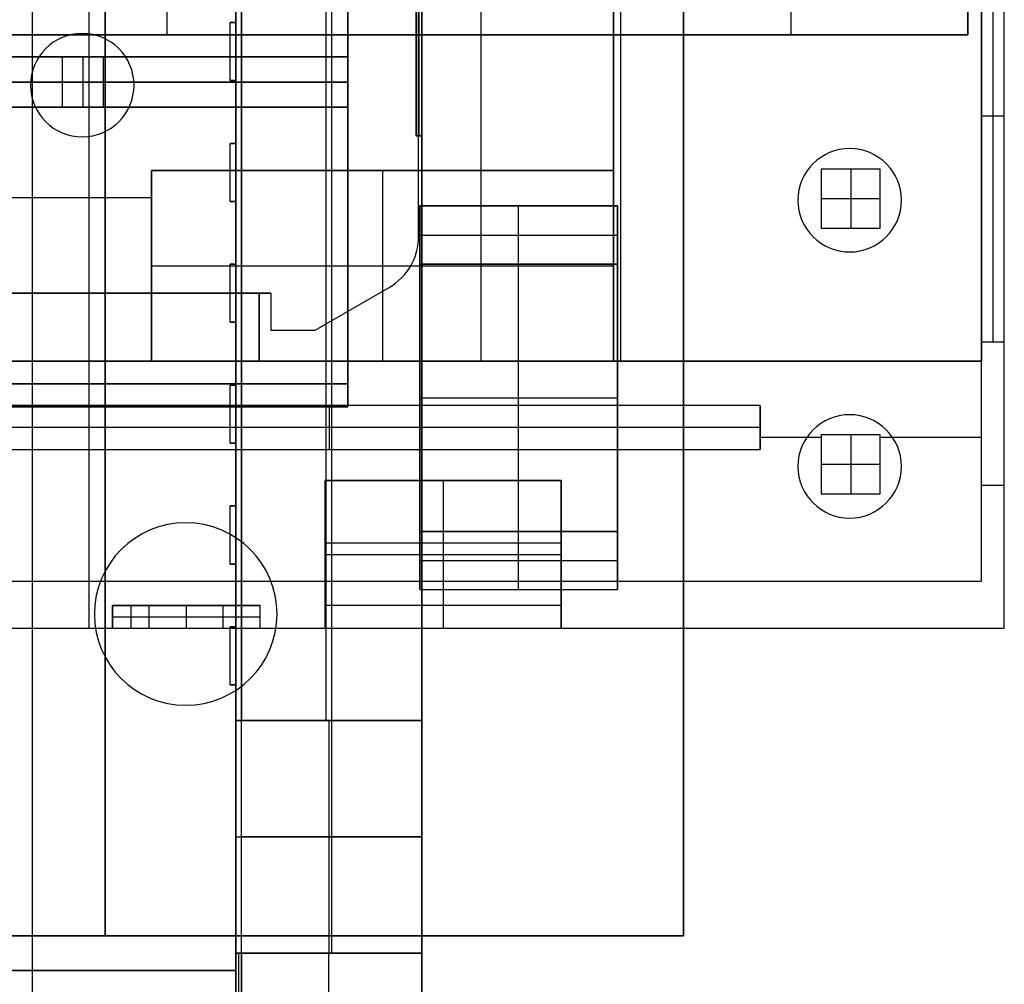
# Model space of a CAD drawing. Extents: x -64 to 57, y 4 to 161.
# Tile 129 of 256: x -55.9 to -47.43, y 102.25 to 110.54. Entities that reach past the tile are written whole.
import ezdxf

# ---------------------------------------------------------------- set-up
doc = ezdxf.new("R2010")
doc.units = 0
doc.layers.add('DEFAULT', color=7, linetype='CONTINUOUS')

msp = doc.modelspace()

# ---------------------------------------------------------------- linework, layer by layer
at = {"layer": 'DEFAULT', "color": 92}
for p, q in [((-52.4363, 81.754, 55.0359), (-52.4363, 156.6942, 55.0359)), ((-53.9863, 99.1256, 53.7093), (-53.9863, 152.6542, 53.7093)), ((-53.9863, 99.1256, 59.6864), (-53.9863, 152.6542, 59.6864)), ((-53.9863, 152.5542, 65.5634), (-53.9863, 104.5143, 65.5634)), ((-53.2113, 104.5143, 65.5634), (-53.2113, 152.5542, 65.5634)), ((-53.2613, 147.1942, 51.8088), (-53.2613, 104.5143, 51.8089)), ((-52.4863, 109.544, 65.5634), (-52.4863, 116.1256, 65.5634)), ((-52.4863, 116.1256, 51.8089), (-52.4863, 109.544, 51.8089)), ((-52.4863, 109.544, 65.5634), (-52.4863, 115.492, 63.622)), ((-52.4863, 109.544, 51.8089), (-52.4863, 115.492, 53.7503)), ((-52.4613, 115.492, 63.622), (-52.4613, 109.544, 65.5634)), ((-52.4613, 115.492, 53.7503), (-52.4613, 109.544, 51.8089)), ((-52.4363, 109.544, 65.5634), (-52.4363, 115.492, 63.622)), ((-52.4363, 115.492, 53.7503), (-52.4363, 109.544, 51.8089)), ((-54.0363, 110.5205, 51.8089), (-54.0363, 111.0602, 51.8089)), ((-54.0363, 110.5205, 53.7093), (-54.0363, 111.0602, 53.7093)), ((-54.0363, 110.5205, 52.7591), (-54.0363, 111.0602, 52.7591)), ((-54.0863, 110.0205, 51.8089), (-54.0863, 110.5205, 51.8089)), ((-54.0863, 110.5205, 51.8089), (-54.0363, 110.5205, 51.8089)), ((-54.0363, 110.5205, 53.7093), (-54.0863, 110.5205, 53.7093)), ((-54.0863, 110.5205, 53.7093), (-54.0863, 110.5205, 51.8089)), ((-54.0863, 110.0205, 53.7093), (-54.0863, 110.5205, 53.7093)), ((-54.0863, 110.5205, 52.7591), (-54.0363, 110.5205, 52.7591)), ((-54.0863, 110.0205, 52.7591), (-54.0863, 110.5205, 52.7591)), ((-54.0613, 110.5205, 51.8089), (-54.0613, 110.5205, 53.7093)), ((-54.0363, 110.5205, 51.8089), (-54.0363, 110.5205, 53.7093)), ((-54.0363, 110.0205, 53.7093), (-54.0363, 110.5205, 53.7093)), ((-54.0863, 110.2705, 51.8089), (-54.0863, 110.2705, 53.7093)), ((-54.0363, 110.0205, 51.8089), (-54.0863, 110.0205, 51.8089)), ((-54.0863, 110.0205, 53.7093), (-54.0363, 110.0205, 53.7093)), ((-54.0863, 110.0205, 51.8089), (-54.0863, 110.0205, 53.7093)), ((-54.0363, 110.0205, 52.7591), (-54.0863, 110.0205, 52.7591)), ((-54.0613, 110.0205, 51.8089), (-54.0613, 110.0205, 53.7093)), ((-54.0363, 109.4808, 51.8089), (-54.0363, 110.0205, 51.8089)), ((-54.0363, 109.4808, 53.7093), (-54.0363, 110.0205, 53.7093)), ((-54.0363, 110.0205, 53.7093), (-54.0363, 110.0205, 51.8089)), ((-54.0363, 109.4808, 52.7591), (-54.0363, 110.0205, 52.7591)), ((-54.0363, 109.7506, 51.8089), (-54.0363, 109.7506, 53.7093)), ((-52.4363, 109.544, 65.5634), (-52.4863, 109.544, 65.5634)), ((-52.4863, 109.544, 51.8089), (-52.4363, 109.544, 51.8089)), ((-52.4363, 104.5143, 65.5634), (-52.4363, 109.544, 65.5634)), ((-52.4363, 109.544, 51.8089), (-52.4363, 104.5143, 51.8089)), ((-54.0863, 108.9808, 51.8089), (-54.0863, 109.4808, 51.8089)), ((-54.0863, 109.4808, 51.8089), (-54.0363, 109.4808, 51.8089)), ((-54.0363, 109.4808, 53.7093), (-54.0863, 109.4808, 53.7093)), ((-54.0863, 109.4808, 53.7093), (-54.0863, 109.4808, 51.8089)), ((-54.0863, 108.9808, 53.7093), (-54.0863, 109.4808, 53.7093)), ((-54.0863, 109.4808, 52.7591), (-54.0363, 109.4808, 52.7591)), ((-54.0863, 108.9808, 52.7591), (-54.0863, 109.4808, 52.7591)), ((-54.0613, 109.4808, 51.8089), (-54.0613, 109.4808, 53.7093)), ((-54.0363, 109.4808, 51.8089), (-54.0363, 109.4808, 53.7093)), ((-54.0363, 108.9808, 53.7093), (-54.0363, 109.4808, 53.7093)), ((-54.0863, 109.2308, 51.8089), (-54.0863, 109.2308, 53.7093)), ((-54.0363, 108.9808, 51.8089), (-54.0863, 108.9808, 51.8089)), ((-54.0863, 108.9808, 53.7093), (-54.0363, 108.9808, 53.7093)), ((-54.0863, 108.9808, 51.8089), (-54.0863, 108.9808, 53.7093)), ((-54.0363, 108.9808, 52.7591), (-54.0863, 108.9808, 52.7591)), ((-54.0613, 108.9808, 51.8089), (-54.0613, 108.9808, 53.7093)), ((-54.0363, 108.4411, 51.8089), (-54.0363, 108.9808, 51.8089)), ((-54.0363, 108.4411, 53.7093), (-54.0363, 108.9808, 53.7093)), ((-54.0363, 108.9808, 53.7093), (-54.0363, 108.9808, 51.8089)), ((-54.0363, 108.4411, 52.7591), (-54.0363, 108.9808, 52.7591)), ((-54.0363, 108.7109, 51.8089), (-54.0363, 108.7109, 53.7093)), ((-54.0863, 107.9411, 51.8089), (-54.0863, 108.4411, 51.8089)), ((-54.0863, 108.4411, 51.8089), (-54.0363, 108.4411, 51.8089)), ((-54.0363, 108.4411, 53.7093), (-54.0863, 108.4411, 53.7093)), ((-54.0863, 108.4411, 53.7093), (-54.0863, 108.4411, 51.8089)), ((-54.0863, 107.9411, 53.7093), (-54.0863, 108.4411, 53.7093)), ((-54.0863, 108.4411, 52.7591), (-54.0363, 108.4411, 52.7591)), ((-54.0863, 107.9411, 52.7591), (-54.0863, 108.4411, 52.7591)), ((-54.0613, 108.4411, 51.8089), (-54.0613, 108.4411, 53.7093)), ((-54.0363, 108.4411, 51.8089), (-54.0363, 108.4411, 53.7093)), ((-54.0363, 107.9411, 53.7093), (-54.0363, 108.4411, 53.7093)), ((-54.0863, 108.1911, 51.8089), (-54.0863, 108.1911, 53.7093)), ((-54.0363, 107.9411, 51.8089), (-54.0863, 107.9411, 51.8089)), ((-54.0863, 107.9411, 53.7093), (-54.0363, 107.9411, 53.7093)), ((-54.0863, 107.9411, 51.8089), (-54.0863, 107.9411, 53.7093)), ((-54.0363, 107.9411, 52.7591), (-54.0863, 107.9411, 52.7591)), ((-54.0613, 107.9411, 51.8089), (-54.0613, 107.9411, 53.7093)), ((-54.0363, 107.4014, 51.8089), (-54.0363, 107.9411, 51.8089)), ((-54.0363, 107.4014, 53.7093), (-54.0363, 107.9411, 53.7093)), ((-54.0363, 107.9411, 53.7093), (-54.0363, 107.9411, 51.8089)), ((-54.0363, 107.4014, 52.7591), (-54.0363, 107.9411, 52.7591)), ((-54.0363, 107.6712, 51.8089), (-54.0363, 107.6712, 53.7093)), ((-54.0863, 106.9014, 51.8089), (-54.0863, 107.4014, 51.8089)), ((-54.0863, 107.4014, 51.8089), (-54.0363, 107.4014, 51.8089)), ((-54.0363, 107.4014, 53.7093), (-54.0863, 107.4014, 53.7093)), ((-54.0863, 107.4014, 53.7093), (-54.0863, 107.4014, 51.8089)), ((-54.0863, 106.9014, 53.7093), (-54.0863, 107.4014, 53.7093)), ((-54.0863, 107.4014, 52.7591), (-54.0363, 107.4014, 52.7591)), ((-54.0863, 106.9014, 52.7591), (-54.0863, 107.4014, 52.7591)), ((-54.0613, 107.4014, 51.8089), (-54.0613, 107.4014, 53.7093)), ((-54.0363, 107.4014, 51.8089), (-54.0363, 107.4014, 53.7093)), ((-54.0363, 106.9014, 53.7093), (-54.0363, 107.4014, 53.7093)), ((-54.0863, 107.1514, 51.8089), (-54.0863, 107.1514, 53.7093)), ((-54.0363, 106.9014, 51.8089), (-54.0863, 106.9014, 51.8089)), ((-54.0863, 106.9014, 53.7093), (-54.0363, 106.9014, 53.7093)), ((-54.0863, 106.9014, 51.8089), (-54.0863, 106.9014, 53.7093)), ((-54.0363, 106.9014, 52.7591), (-54.0863, 106.9014, 52.7591)), ((-54.0613, 106.9014, 51.8089), (-54.0613, 106.9014, 53.7093)), ((-54.0363, 106.3617, 51.8089), (-54.0363, 106.9014, 51.8089)), ((-54.0363, 106.3617, 53.7093), (-54.0363, 106.9014, 53.7093)), ((-54.0363, 106.9014, 53.7093), (-54.0363, 106.9014, 51.8089)), ((-54.0363, 106.3617, 52.7591), (-54.0363, 106.9014, 52.7591)), ((-54.0363, 106.6315, 51.8089), (-54.0363, 106.6315, 53.7093)), ((-54.0863, 105.8617, 51.8089), (-54.0863, 106.3617, 51.8089)), ((-54.0863, 106.3617, 51.8089), (-54.0363, 106.3617, 51.8089)), ((-54.0363, 106.3617, 53.7093), (-54.0863, 106.3617, 53.7093)), ((-54.0863, 106.3617, 53.7093), (-54.0863, 106.3617, 51.8089)), ((-54.0863, 105.8617, 53.7093), (-54.0863, 106.3617, 53.7093)), ((-54.0863, 106.3617, 52.7591), (-54.0363, 106.3617, 52.7591)), ((-54.0863, 105.8617, 52.7591), (-54.0863, 106.3617, 52.7591)), ((-54.0613, 106.3617, 51.8089), (-54.0613, 106.3617, 53.7093)), ((-54.0363, 106.3617, 51.8089), (-54.0363, 106.3617, 53.7093)), ((-54.0363, 105.8617, 53.7093), (-54.0363, 106.3617, 53.7093)), ((-54.0863, 106.1117, 51.8089), (-54.0863, 106.1117, 53.7093)), ((-54.0363, 105.8617, 51.8089), (-54.0863, 105.8617, 51.8089)), ((-54.0863, 105.8617, 53.7093), (-54.0363, 105.8617, 53.7093)), ((-54.0863, 105.8617, 51.8089), (-54.0863, 105.8617, 53.7093)), ((-54.0363, 105.8617, 52.7591), (-54.0863, 105.8617, 52.7591)), ((-54.0613, 105.8617, 51.8089), (-54.0613, 105.8617, 53.7093)), ((-54.0363, 105.322, 51.8089), (-54.0363, 105.8617, 51.8089)), ((-54.0363, 105.322, 53.7093), (-54.0363, 105.8617, 53.7093)), ((-54.0363, 105.8617, 53.7093), (-54.0363, 105.8617, 51.8089)), ((-54.0363, 105.322, 52.7591), (-54.0363, 105.8617, 52.7591)), ((-54.0363, 105.5918, 51.8089), (-54.0363, 105.5918, 53.7093)), ((-54.0863, 104.822, 51.8089), (-54.0863, 105.322, 51.8089)), ((-54.0863, 105.322, 51.8089), (-54.0363, 105.322, 51.8089)), ((-54.0363, 105.322, 53.7093), (-54.0863, 105.322, 53.7093)), ((-54.0863, 105.322, 53.7093), (-54.0863, 105.322, 51.8089)), ((-54.0863, 104.822, 53.7093), (-54.0863, 105.322, 53.7093)), ((-54.0863, 105.322, 52.7591), (-54.0363, 105.322, 52.7591)), ((-54.0863, 104.822, 52.7591), (-54.0863, 105.322, 52.7591)), ((-54.0613, 105.322, 51.8089), (-54.0613, 105.322, 53.7093)), ((-54.0363, 105.322, 51.8089), (-54.0363, 105.322, 53.7093)), ((-54.0363, 104.822, 53.7093), (-54.0363, 105.322, 53.7093)), ((-54.0863, 105.072, 51.8089), (-54.0863, 105.072, 53.7093)), ((-54.0363, 104.822, 51.8089), (-54.0863, 104.822, 51.8089)), ((-54.0863, 104.822, 53.7093), (-54.0363, 104.822, 53.7093)), ((-54.0863, 104.822, 51.8089), (-54.0863, 104.822, 53.7093)), ((-54.0363, 104.822, 52.7591), (-54.0863, 104.822, 52.7591)), ((-54.0613, 104.822, 51.8089), (-54.0613, 104.822, 53.7093)), ((-54.0363, 104.5143, 51.8089), (-54.0363, 104.822, 51.8089)), ((-54.0363, 99.1256, 53.7093), (-54.0363, 104.822, 53.7093)), ((-54.0363, 104.822, 53.7093), (-54.0363, 104.822, 51.8089)), ((-52.4363, 104.5143, 51.8089), (-54.0363, 104.5143, 51.8089)), ((-54.0363, 104.5143, 51.8089), (-52.4363, 104.5143, 51.8089)), ((-53.9863, 104.5143, 65.5634), (-52.4363, 104.5143, 65.5634)), ((-53.9863, 104.5143, 65.5629), (-52.4363, 104.5143, 65.5629)), ((-54.0363, 103.5143, 52.8089), (-52.4363, 103.5143, 52.8089)), ((-52.4363, 103.5143, 64.5629), (-53.9863, 103.5143, 64.5629)), ((-54.0363, 102.5143, 66.2629), (-54.0363, 102.5143, 65.6634)), ((-54.0363, 102.5143, 65.6634), (-54.0363, 99.1256, 65.6634)), ((-54.0363, 102.5143, 51.8089), (-54.0363, 102.5143, 51.1089)), ((-53.9863, 102.5143, 65.6634), (-54.0363, 102.5143, 65.6634)), ((-54.0363, 102.5143, 66.2629), (-52.4363, 102.5143, 66.2629)), ((-54.0363, 102.5143, 51.1089), (-52.4363, 102.5143, 51.1089)), ((-54.0363, 102.5143, 51.1089), (-54.0363, 81.754, 51.1089)), ((-54.0363, 102.5143, 51.8089), (-52.4363, 102.5143, 51.8089)), ((-54.0363, 81.754, 66.2629), (-54.0363, 102.5143, 66.2629)), ((-52.4363, 102.5143, 65.9132), (-54.0363, 102.5143, 65.9132)), ((-52.4363, 102.5143, 51.4589), (-54.0363, 102.5143, 51.4589)), ((-54.0113, 99.1256, 65.6634), (-54.0113, 102.5143, 65.6634)), ((-53.9863, 102.5143, 65.5634), (-53.9863, 102.5143, 65.6634)), ((-52.4363, 102.5143, 65.5634), (-53.9863, 102.5143, 65.5634)), ((-53.9863, 102.5143, 65.6634), (-53.9863, 99.1256, 65.6634)), ((-53.9863, 102.5143, 65.5629), (-52.4363, 102.5143, 65.5629)), ((-53.2363, 102.5143, 66.2629), (-53.2363, 102.5143, 65.5634)), ((-53.2363, 102.5143, 51.1089), (-53.2363, 102.5143, 51.8089)), ((-53.2363, 81.754, 51.1089), (-53.2363, 102.5143, 51.1089)), ((-53.2363, 81.754, 66.2629), (-53.2363, 102.5143, 66.2629)), ((-52.4363, 102.5143, 66.2629), (-52.4363, 102.5143, 65.5634)), ((-52.4363, 102.5143, 51.8089), (-52.4363, 102.5143, 51.1089)), ((-52.4363, 102.5143, 51.1089), (-52.4363, 81.754, 51.1089)), ((-52.4363, 81.754, 66.2629), (-52.4363, 102.5143, 66.2629))]:
    msp.add_line(p, q, dxfattribs=at)
at = {"layer": 'DEFAULT', "color": 51}
for p, q in [((-55.7863, 99.2256, 53.8093), (-55.7863, 152.5542, 53.8093)), ((-55.7863, 99.2256, 65.5634), (-55.7863, 152.5542, 65.5634)), ((-54.0363, 99.2256, 53.8093), (-54.0363, 152.5542, 53.8093)), ((-54.0363, 152.5542, 65.5634), (-54.0363, 99.2256, 65.5634)), ((-54.0363, 99.2256, 59.6864), (-54.0363, 152.5542, 59.6864))]:
    msp.add_line(p, q, dxfattribs=at)
at = {"layer": 'DEFAULT', "color": 8}
for p, q in [((-54.0351, 102.3643, 53.8087), (-54.0361, 149.4156, 53.8087)), ((-54.0361, 149.4156, 51.8087), (-54.0351, 102.3643, 51.8087)), ((-54.0351, 102.3643, 52.8087), (-54.0361, 149.4156, 52.8087)), ((-59.4351, 102.3643, 51.8088), (-54.0351, 102.3643, 51.8087)), ((-54.0351, 102.3643, 53.8087), (-59.4351, 102.3643, 53.8088)), ((-59.4351, 102.3643, 52.8088), (-54.0351, 102.3643, 52.8088)), ((-54.0351, 102.3643, 51.8087), (-54.0351, 102.3643, 53.8087))]:
    msp.add_line(p, q, dxfattribs=at)
at = {"layer": 'DEFAULT', "color": 7}
for p, q in [((-55.1613, 102.6643, 51.1084), (-55.1613, 149.1156, 51.1084)), ((-55.1613, 102.6643, 66.2634), (-55.1613, 149.1156, 66.2634)), ((-55.1613, 102.6643, 65.7634), (-55.1613, 149.1156, 65.7634)), ((-55.1613, 149.1156, 51.6084), (-55.1613, 102.6643, 51.6084)), ((-50.1863, 115.6642, 51.1084), (-50.1863, 102.6643, 51.1084)), ((-50.1863, 102.6643, 66.2634), (-50.1863, 115.6642, 66.2634)), ((-50.1863, 102.6643, 65.7634), (-50.1863, 115.6642, 65.7634)), ((-50.1863, 102.6643, 51.6084), (-50.1863, 115.6642, 51.6084)), ((-50.1863, 102.6643, 66.0134), (-50.1863, 115.6642, 66.0134)), ((-50.1863, 102.6643, 51.3584), (-50.1863, 115.6642, 51.3584)), ((-50.1863, 109.1642, 66.2634), (-50.1863, 109.1642, 65.7634)), ((-50.1863, 109.1642, 51.1084), (-50.1863, 109.1642, 51.6084)), ((-60.1363, 102.6643, 51.1084), (-50.1863, 102.6643, 51.1084)), ((-50.1863, 102.6643, 51.6084), (-60.1363, 102.6643, 51.6084)), ((-60.1363, 102.6643, 66.2634), (-50.1863, 102.6643, 66.2634)), ((-60.1363, 102.6643, 65.7634), (-50.1863, 102.6643, 65.7634)), ((-55.5113, 102.6643, 51.1084), (-55.5113, 102.6643, 51.6084)), ((-55.5113, 102.6643, 65.7634), (-55.5113, 102.6643, 66.2634)), ((-50.1863, 102.6643, 51.1084), (-50.1863, 102.6643, 51.6084)), ((-50.1863, 102.6643, 65.7634), (-50.1863, 102.6643, 66.2634))]:
    msp.add_line(p, q, dxfattribs=at)
at = {"layer": 'DEFAULT', "color": 254}
for p, q in [((-55.3011, 137.5669, 50.8638), (-55.3011, 105.3089, 50.8638)), ((-47.4271, 105.3089, 50.8638), (-47.4271, 137.5669, 50.8638)), ((-47.4271, 105.3089, 42.1008), (-47.4271, 137.5669, 42.1008)), ((-53.0735, 119.9139, 42.5364), (-53.0735, 107.2139, 42.5364)), ((-53.0735, 119.5202, 39.8148), (-53.0735, 107.6076, 39.8148)), ((-53.0735, 107.6076, 44.242), (-53.0735, 119.5202, 44.242)), ((-51.9305, 119.5202, 44.242), (-51.9305, 107.6076, 44.242)), ((-50.7875, 119.5202, 44.242), (-50.7875, 107.6076, 44.242)), ((-50.729, 119.5202, 38.7302), (-50.729, 107.6076, 38.7302)), ((-52.4639, 108.6808, 38.7302), (-52.4639, 118.7344, 38.7302)), ((-52.4639, 108.6808, 37.892), (-52.4639, 118.7344, 37.892)), ((-52.4639, 108.6808, 38.3111), (-52.4639, 118.7344, 38.3111)), ((-50.7875, 117.8819, 46.0835), (-50.7875, 109.2459, 46.0835)), ((-50.7875, 110.4143, 47.925), (-50.7875, 116.7135, 47.925)), ((-49.2635, 116.7135, 47.925), (-49.2635, 110.4143, 47.925)), ((-47.7395, 116.7135, 47.925), (-47.7395, 110.4143, 47.925)), ((-47.7395, 116.7135, 48.9664), (-47.7395, 110.4143, 48.9664)), ((-47.6226, 107.7727, 38.7302), (-47.6226, 112.9241, 38.7302)), ((-47.6226, 107.7727, 39.3106), (-47.6226, 112.7253, 39.3106)), ((-47.6226, 111.6589, 39.891), (-47.6226, 107.7727, 39.891)), ((-47.5248, 111.6589, 39.891), (-47.5248, 107.7727, 39.891)), ((-47.4271, 107.7727, 39.891), (-47.4271, 111.6589, 39.891)), ((-54.6292, 111.5319, 49.576), (-54.6292, 110.4143, 49.576)), ((-47.7395, 110.4143, 49.576), (-47.7395, 111.5319, 49.576)), ((-50.7875, 110.4143, 47.1884), (-62.9795, 110.4143, 47.1884)), ((-62.9795, 110.4143, 48.3822), (-47.7395, 110.4143, 48.3822)), ((-47.7395, 110.4143, 49.576), (-61.519, 110.4143, 49.576)), ((-55.3595, 110.4143, 47.1884), (-55.3595, 110.4143, 49.576)), ((-50.7875, 109.2459, 47.1884), (-50.7875, 110.4143, 47.1884)), ((-50.7875, 110.4143, 47.1884), (-50.7875, 110.4143, 47.925)), ((-50.7875, 110.4143, 47.925), (-47.7395, 110.4143, 47.925)), ((-47.7395, 110.4143, 47.925), (-47.7395, 110.4143, 49.576)), ((-47.6226, 110.3484, 38.7302), (-47.6226, 110.3484, 39.891)), ((-59.3336, 110.2238, 40.2653), (-53.0735, 110.2238, 43.5938)), ((-53.0735, 110.2238, 43.1911), (-58.9031, 110.2238, 40.0914)), ((-55.174, 110.2238, 37.892), (-55.5296, 110.2238, 37.892)), ((-55.5296, 110.2238, 37.892), (-55.5296, 109.792, 37.892)), ((-55.5296, 110.2238, 34.9202), (-55.5296, 110.2238, 37.892)), ((-55.174, 110.2238, 34.9202), (-55.5296, 110.2238, 34.9202)), ((-55.5296, 110.2238, 34.9202), (-55.5296, 109.792, 34.9202)), ((-55.174, 110.2238, 36.4061), (-55.5296, 110.2238, 36.4061)), ((-55.5296, 110.2238, 36.4061), (-55.5296, 109.792, 36.4061)), ((-55.3518, 110.2238, 34.9202), (-55.3518, 110.2238, 37.892)), ((-55.3518, 110.2238, 34.9202), (-55.3518, 109.792, 34.9202)), ((-55.174, 109.792, 37.892), (-55.174, 110.2238, 37.892)), ((-55.174, 110.2238, 37.892), (-55.174, 110.2238, 34.9202)), ((-55.174, 109.792, 34.9202), (-55.174, 110.2238, 34.9202)), ((-55.174, 109.792, 36.4061), (-55.174, 110.2238, 36.4061)), ((-53.0735, 110.2238, 43.5938), (-53.0735, 109.792, 43.5938)), ((-53.0735, 109.792, 43.1911), (-53.0735, 110.2238, 43.1911)), ((-53.0735, 110.2238, 43.1911), (-53.0735, 110.2238, 43.5938)), ((-59.3336, 110.0079, 40.2653), (-53.0735, 110.0079, 43.5938)), ((-53.0735, 110.0079, 43.1911), (-58.9031, 110.0079, 40.0914)), ((-55.5296, 110.0079, 34.9202), (-55.5296, 110.0079, 37.892)), ((-55.174, 110.0079, 34.9202), (-55.5296, 110.0079, 34.9202)), ((-55.174, 110.0079, 34.9202), (-55.174, 110.0079, 37.892)), ((-53.0735, 109.792, 43.5938), (-59.3336, 109.792, 40.2653)), ((-58.9031, 109.792, 40.0914), (-53.0735, 109.792, 43.1911)), ((-55.5296, 109.792, 37.892), (-55.174, 109.792, 37.892)), ((-55.5296, 109.792, 34.9202), (-55.5296, 109.792, 37.892)), ((-55.5296, 109.792, 34.9202), (-55.174, 109.792, 34.9202)), ((-55.5296, 109.792, 36.4061), (-55.174, 109.792, 36.4061)), ((-55.3518, 109.792, 34.9202), (-55.3518, 109.792, 37.892)), ((-55.174, 109.792, 37.892), (-55.174, 109.792, 34.9202)), ((-53.0735, 109.792, 43.5938), (-53.0735, 109.792, 43.1911)), ((-47.4271, 109.7158, 39.891), (-47.6226, 109.7158, 39.891)), ((-54.7626, 109.2459, 47.1884), (-50.7875, 109.2459, 47.1884)), ((-54.7626, 107.6076, 47.1884), (-54.7626, 109.2459, 47.1884)), ((-54.7626, 109.2459, 45.8676), (-50.7875, 109.2459, 45.8676)), ((-54.7626, 107.6076, 45.8676), (-54.7626, 109.2459, 45.8676)), ((-54.7626, 109.2459, 47.1884), (-54.7626, 109.2459, 45.8676)), ((-54.7626, 109.2459, 46.528), (-54.7626, 107.6076, 46.528)), ((-50.7875, 109.2459, 46.528), (-54.7626, 109.2459, 46.528)), ((-52.775, 109.2459, 45.8676), (-52.775, 107.6076, 45.8676)), ((-52.775, 109.2459, 45.8676), (-52.775, 109.2459, 47.1884)), ((-50.7875, 107.6076, 45.8676), (-50.7875, 109.2459, 45.8676)), ((-50.7875, 109.2459, 45.8676), (-50.7875, 109.2459, 47.1884)), ((-48.4938, 109.2586, 38.7302), (-49.0018, 109.2586, 38.7302)), ((-49.0018, 109.2586, 38.7302), (-49.0018, 108.7506, 38.7302)), ((-49.0018, 109.2586, 34.9202), (-49.0018, 109.2586, 38.7302)), ((-48.4938, 109.2586, 34.9202), (-49.0018, 109.2586, 34.9202)), ((-49.0018, 109.2586, 34.9202), (-49.0018, 108.7506, 34.9202)), ((-48.4938, 109.2586, 36.8252), (-49.0018, 109.2586, 36.8252)), ((-49.0018, 109.2586, 36.8252), (-49.0018, 108.7506, 36.8252)), ((-48.7478, 109.2586, 34.9202), (-48.7478, 109.2586, 38.7302)), ((-48.7478, 109.2586, 34.9202), (-48.7478, 108.7506, 34.9202)), ((-48.4938, 108.7506, 38.7302), (-48.4938, 109.2586, 38.7302)), ((-48.4938, 109.2586, 38.7302), (-48.4938, 109.2586, 34.9202)), ((-48.4938, 108.7506, 34.9202), (-48.4938, 109.2586, 34.9202)), ((-48.4938, 108.7506, 36.8252), (-48.4938, 109.2586, 36.8252)), ((-54.7626, 109.0109, 47.1884), (-62.9795, 109.0109, 47.1884)), ((-49.0018, 109.0046, 34.9202), (-49.0018, 109.0046, 38.7302)), ((-48.4938, 109.0046, 34.9202), (-49.0018, 109.0046, 34.9202)), ((-48.4938, 109.0046, 34.9202), (-48.4938, 109.0046, 38.7302)), ((-49.0018, 108.7506, 38.7302), (-48.4938, 108.7506, 38.7302)), ((-49.0018, 108.7506, 34.9202), (-49.0018, 108.7506, 38.7302)), ((-49.0018, 108.7506, 34.9202), (-48.4938, 108.7506, 34.9202)), ((-49.0018, 108.7506, 36.8252), (-48.4938, 108.7506, 36.8252)), ((-48.7478, 108.7506, 34.9202), (-48.7478, 108.7506, 38.7302)), ((-48.4938, 108.7506, 38.7302), (-48.4938, 108.7506, 34.9202)), ((-52.4639, 108.6808, 38.7302), (-52.4639, 108.6808, 37.892)), ((-54.7626, 108.4267, 45.8676), (-50.7875, 108.4267, 45.8676)), ((-54.7626, 108.4267, 45.8676), (-54.7626, 108.4267, 47.1884)), ((-53.3529, 107.8743, 37.892), (-52.7179, 108.2409, 37.892)), ((-53.3529, 107.8743, 38.7302), (-52.7179, 108.2409, 38.7302)), ((-53.3529, 107.8743, 38.3111), (-52.7179, 108.2409, 38.3111)), ((-52.7179, 108.2409, 38.7302), (-52.7179, 108.2409, 37.892)), ((-56.0707, 108.1918, 37.8412), (-53.8355, 108.1918, 37.8412)), ((-53.8355, 108.1918, 37.892), (-56.0707, 108.1918, 37.892)), ((-56.0707, 108.1918, 37.8666), (-53.8355, 108.1918, 37.8666)), ((-55.3011, 108.1918, 37.8412), (-55.3011, 107.2266, 37.8412)), ((-54.9531, 108.1918, 37.8412), (-54.9531, 108.1918, 37.892)), ((-53.8355, 108.1918, 37.8412), (-53.8355, 107.6076, 37.8412)), ((-53.8355, 107.6076, 38.7302), (-53.8355, 108.1918, 38.7302)), ((-53.8355, 108.1918, 38.7302), (-53.7339, 108.1918, 38.7302)), ((-53.8355, 108.1918, 37.892), (-53.8355, 108.1918, 37.8412)), ((-53.8355, 108.1918, 38.7302), (-53.8355, 108.1918, 37.892)), ((-53.7339, 108.1918, 37.892), (-53.8355, 108.1918, 37.892)), ((-53.8355, 108.1918, 38.2857), (-53.8355, 107.6076, 38.2857)), ((-53.8355, 108.1918, 38.3111), (-53.7339, 108.1918, 38.3111)), ((-53.7847, 108.1918, 37.892), (-53.7847, 108.1918, 38.7302)), ((-53.7339, 108.1918, 38.7302), (-53.7339, 107.8743, 38.7302)), ((-53.7339, 108.1918, 37.892), (-53.7339, 107.8743, 37.892)), ((-53.7339, 108.1918, 38.7302), (-53.7339, 108.1918, 37.892)), ((-53.7339, 108.1918, 38.3111), (-53.7339, 107.8743, 38.3111)), ((-53.0354, 108.0576, 37.892), (-53.0354, 108.0576, 38.7302)), ((-53.7339, 108.033, 37.892), (-53.7339, 108.033, 38.7302)), ((-53.8355, 107.8997, 37.8412), (-53.8355, 107.8997, 38.7302)), ((-53.7339, 107.8743, 38.7302), (-53.3529, 107.8743, 38.7302)), ((-53.7339, 107.8743, 37.892), (-53.3529, 107.8743, 37.892)), ((-53.7339, 107.8743, 38.7302), (-53.7339, 107.8743, 37.892)), ((-53.7339, 107.8743, 38.3111), (-53.3529, 107.8743, 38.3111)), ((-53.5434, 107.8743, 37.892), (-53.5434, 107.8743, 38.7302)), ((-53.3529, 107.8743, 38.7302), (-53.3529, 107.8743, 37.892)), ((-47.6226, 107.6076, 37.9606), (-47.6226, 107.7727, 37.9606)), ((-47.6226, 107.7727, 37.9606), (-47.4271, 107.7727, 37.9606)), ((-47.6226, 107.7727, 39.891), (-47.4271, 107.7727, 39.891)), ((-47.6226, 107.7727, 38.7302), (-47.6226, 107.7727, 37.9606)), ((-47.6226, 107.7727, 39.891), (-47.6226, 107.7727, 38.7302)), ((-47.6226, 107.7727, 38.7302), (-47.6226, 107.6076, 38.7302)), ((-47.6226, 107.7727, 38.9258), (-47.4271, 107.7727, 38.9258)), ((-47.6226, 107.6076, 38.3454), (-47.6226, 107.7727, 38.3454)), ((-47.5248, 107.7727, 37.9606), (-47.5248, 107.7727, 39.891)), ((-47.4271, 105.3089, 37.9606), (-47.4271, 107.7727, 37.9606)), ((-47.4271, 107.7727, 37.9606), (-47.4271, 107.7727, 39.891)), ((-47.6226, 107.6901, 37.9606), (-47.6226, 107.6901, 38.7302)), ((-53.0735, 107.6076, 39.8148), (-62.9795, 107.6076, 39.8148)), ((-53.0735, 107.6076, 42.464), (-62.9795, 107.6076, 42.464)), ((-62.9795, 107.6076, 45.258), (-53.0735, 107.6076, 45.258)), ((-54.7626, 107.6076, 47.1884), (-62.9795, 107.6076, 47.1884)), ((-62.9795, 107.6076, 41.1394), (-53.0735, 107.6076, 41.1394)), ((-62.9795, 107.6076, 45.7152), (-50.7875, 107.6076, 45.7152)), ((-54.7626, 107.6076, 45.8676), (-54.7626, 107.6076, 47.1884)), ((-50.7875, 107.6076, 45.8676), (-54.7626, 107.6076, 45.8676)), ((-53.8355, 107.6076, 37.8412), (-47.6226, 107.6076, 37.8412)), ((-47.6226, 107.6076, 38.7302), (-53.8355, 107.6076, 38.7302)), ((-53.8355, 107.6076, 38.7302), (-53.8355, 107.6076, 37.8412)), ((-53.8355, 107.6076, 38.2857), (-47.6226, 107.6076, 38.2857)), ((-53.0735, 107.6076, 39.8148), (-53.0735, 107.6076, 42.464)), ((-53.0735, 107.6076, 45.258), (-53.0735, 107.6076, 44.242)), ((-53.0735, 107.6076, 42.464), (-53.0735, 107.2139, 42.464)), ((-53.0735, 107.2139, 45.258), (-53.0735, 107.6076, 45.258)), ((-50.7875, 107.6076, 44.242), (-53.0735, 107.6076, 44.242)), ((-50.7875, 107.6076, 44.242), (-50.7875, 107.6076, 45.8676)), ((-50.729, 107.6076, 37.8412), (-50.729, 107.6076, 38.7302)), ((-47.6226, 105.7153, 37.9606), (-47.6226, 107.6076, 37.9606)), ((-47.6226, 107.6076, 38.7302), (-47.6226, 107.6076, 37.9606)), ((-47.6226, 107.6076, 37.8412), (-47.6226, 107.6076, 37.9606)), ((-47.6226, 105.7153, 37.8412), (-47.6226, 107.6076, 37.8412)), ((-47.6226, 105.7153, 37.9009), (-47.6226, 107.6076, 37.9009)), ((-62.9795, 107.4107, 42.464), (-53.0735, 107.4107, 42.464)), ((-53.0735, 107.4107, 45.258), (-62.9795, 107.4107, 45.258)), ((-53.0735, 107.2139, 42.464), (-62.9795, 107.2139, 42.464)), ((-53.0735, 107.2139, 45.258), (-62.9795, 107.2139, 45.258)), ((-62.9795, 107.2139, 43.861), (-53.0735, 107.2139, 43.861)), ((-49.5276, 107.2266, 37.8412), (-56.2027, 107.2266, 37.8412)), ((-49.5276, 107.2266, 37.6507), (-56.2027, 107.2266, 37.6507)), ((-49.5276, 107.2266, 37.746), (-56.2027, 107.2266, 37.746)), ((-53.0735, 107.2139, 42.464), (-53.0735, 107.2139, 45.258)), ((-52.8652, 107.2266, 37.6507), (-52.8652, 107.2266, 37.8412)), ((-49.5276, 106.8456, 37.8412), (-49.5276, 107.2266, 37.8412)), ((-49.5276, 107.2266, 37.8412), (-49.5276, 107.2266, 37.6507)), ((-49.5276, 107.2266, 37.6507), (-49.5276, 106.8456, 37.6507)), ((-49.5276, 107.0361, 37.4602), (-56.4622, 107.0361, 37.4602)), ((-49.5276, 107.0361, 37.4602), (-49.5276, 107.0361, 37.8412)), ((-49.5276, 106.9535, 37.8412), (-49.0018, 106.9535, 37.8412)), ((-48.4938, 106.9726, 37.8412), (-49.0018, 106.9726, 37.8412)), ((-49.0018, 106.9726, 37.8412), (-49.0018, 106.4646, 37.8412)), ((-48.4938, 106.9726, 34.9202), (-49.0018, 106.9726, 34.9202)), ((-49.0018, 106.9726, 34.9202), (-49.0018, 106.9726, 37.8412)), ((-49.0018, 106.9726, 34.9202), (-49.0018, 106.4646, 34.9202)), ((-48.4938, 106.9726, 36.3807), (-49.0018, 106.9726, 36.3807)), ((-49.0018, 106.9726, 36.3807), (-49.0018, 106.4646, 36.3807)), ((-48.7478, 106.9726, 34.9202), (-48.7478, 106.9726, 37.8412)), ((-48.7478, 106.9726, 34.9202), (-48.7478, 106.4646, 34.9202)), ((-48.4938, 106.4646, 37.8412), (-48.4938, 106.9726, 37.8412)), ((-48.4938, 106.9726, 37.8412), (-48.4938, 106.9726, 34.9202)), ((-48.4938, 106.4646, 34.9202), (-48.4938, 106.9726, 34.9202)), ((-48.4938, 106.4646, 36.3807), (-48.4938, 106.9726, 36.3807)), ((-48.4938, 106.9535, 37.8412), (-47.6226, 106.9535, 37.8412)), ((-57.3457, 106.8456, 37.8412), (-49.5276, 106.8456, 37.8412)), ((-56.9337, 106.8456, 37.6507), (-49.5276, 106.8456, 37.6507)), ((-55.3011, 106.8456, 37.8412), (-55.3011, 105.7153, 37.8412)), ((-53.4367, 106.8456, 37.6507), (-53.4367, 106.8456, 37.8412)), ((-49.5276, 106.8456, 37.6507), (-49.5276, 106.8456, 37.8412)), ((-49.0018, 106.7186, 34.9202), (-49.0018, 106.7186, 37.8412)), ((-48.4938, 106.7186, 34.9202), (-49.0018, 106.7186, 34.9202)), ((-48.4938, 106.7186, 34.9202), (-48.4938, 106.7186, 37.8412)), ((-47.6226, 106.6614, 37.8412), (-47.6226, 106.6614, 37.9606)), ((-53.269, 105.3089, 37.5034), (-53.269, 106.5789, 37.5034)), ((-53.269, 106.5789, 37.5034), (-51.237, 106.5789, 37.5034)), ((-53.269, 105.5044, 37.699), (-53.269, 106.5789, 37.699)), ((-53.269, 106.5789, 37.699), (-53.269, 106.5789, 37.5034)), ((-51.237, 106.5789, 37.699), (-53.269, 106.5789, 37.699)), ((-51.237, 106.5789, 37.6012), (-53.269, 106.5789, 37.6012)), ((-52.253, 106.5789, 37.5034), (-52.253, 105.3089, 37.5034)), ((-52.253, 106.5789, 37.5034), (-52.253, 106.5789, 37.699)), ((-52.253, 106.5789, 37.699), (-52.253, 105.5044, 37.699)), ((-51.237, 106.5789, 37.5034), (-51.237, 105.3089, 37.5034)), ((-51.237, 106.5789, 37.699), (-51.237, 106.5789, 37.5034)), ((-51.237, 105.5044, 37.699), (-51.237, 106.5789, 37.699)), ((-47.6226, 106.5408, 37.9606), (-47.4271, 106.5408, 37.9606)), ((-49.0018, 106.4646, 37.8412), (-48.4938, 106.4646, 37.8412)), ((-49.0018, 106.4646, 34.9202), (-49.0018, 106.4646, 37.8412)), ((-49.0018, 106.4646, 34.9202), (-48.4938, 106.4646, 34.9202)), ((-49.0018, 106.4646, 36.3807), (-48.4938, 106.4646, 36.3807)), ((-48.7478, 106.4646, 34.9202), (-48.7478, 106.4646, 37.8412)), ((-48.4938, 106.4646, 37.8412), (-48.4938, 106.4646, 34.9202)), ((-51.237, 106.0416, 37.699), (-53.269, 106.0416, 37.699)), ((-53.269, 105.9439, 37.5034), (-51.237, 105.9439, 37.5034)), ((-53.269, 105.9439, 37.5034), (-53.269, 105.9439, 37.699)), ((-51.237, 105.9439, 37.5034), (-51.237, 105.9439, 37.699)), ((-62.9795, 105.7153, 37.9606), (-47.6226, 105.7153, 37.9606)), ((-62.9795, 105.7153, 37.8412), (-47.6226, 105.7153, 37.8412)), ((-62.9795, 105.7153, 37.9009), (-47.6226, 105.7153, 37.9009)), ((-55.3011, 105.7153, 37.9606), (-55.3011, 105.3089, 37.9606)), ((-55.3011, 105.7153, 37.8412), (-55.3011, 105.7153, 37.9606)), ((-47.6226, 105.7153, 37.9606), (-47.6226, 105.7153, 37.8412)), ((-53.8278, 105.5044, 37.9606), (-55.0978, 105.5044, 37.9606)), ((-55.0978, 105.5044, 37.9606), (-55.0978, 105.3089, 37.9606)), ((-55.0978, 105.3089, 34.5227), (-55.0978, 105.5044, 34.5227)), ((-55.0978, 105.5044, 34.5227), (-54.7803, 105.5044, 33.3378)), ((-55.0978, 105.5044, 37.9606), (-55.0978, 105.5044, 34.5227)), ((-55.0978, 105.5044, 36.2417), (-55.0978, 105.3089, 36.2417)), ((-55.0978, 105.5044, 35.6492), (-53.8278, 105.5044, 35.6492)), ((-54.9391, 105.5044, 33.9303), (-54.9391, 105.3089, 33.9303)), ((-54.7803, 105.3089, 33.3378), (-54.7803, 105.5044, 33.3378)), ((-54.7803, 105.5044, 33.3378), (-54.1453, 105.5044, 33.3378)), ((-54.4628, 105.5044, 33.3378), (-54.4628, 105.3089, 33.3378)), ((-54.4628, 105.5044, 33.3378), (-54.4628, 105.5044, 37.9606)), ((-54.1453, 105.3089, 33.3378), (-54.1453, 105.5044, 33.3378)), ((-54.1453, 105.5044, 33.3378), (-53.8278, 105.5044, 34.5227)), ((-53.9866, 105.5044, 33.9303), (-53.9866, 105.3089, 33.9303)), ((-53.8278, 105.3089, 37.9606), (-53.8278, 105.5044, 37.9606)), ((-53.8278, 105.5044, 34.5227), (-53.8278, 105.5044, 37.9606)), ((-53.8278, 105.3089, 34.5227), (-53.8278, 105.5044, 34.5227)), ((-53.8278, 105.3089, 36.2417), (-53.8278, 105.5044, 36.2417)), ((-51.237, 105.5044, 37.9606), (-53.269, 105.5044, 37.9606)), ((-53.269, 105.5044, 37.9606), (-53.269, 105.3089, 37.9606)), ((-53.269, 105.5044, 37.9606), (-53.269, 105.5044, 37.699)), ((-51.237, 105.5044, 37.699), (-53.269, 105.5044, 37.699)), ((-53.269, 105.5044, 37.732), (-53.269, 105.3089, 37.732)), ((-51.237, 105.5044, 37.8298), (-53.269, 105.5044, 37.8298)), ((-52.253, 105.5044, 37.699), (-52.253, 105.5044, 37.9606)), ((-51.237, 105.3089, 37.9606), (-51.237, 105.5044, 37.9606)), ((-51.237, 105.5044, 37.9606), (-51.237, 105.5044, 37.699)), ((-51.237, 105.5044, 37.732), (-51.237, 105.3089, 37.732)), ((-55.0978, 105.4066, 34.5227), (-54.7803, 105.4066, 33.3378)), ((-55.0978, 105.4066, 34.5227), (-55.0978, 105.4066, 37.9606)), ((-54.7803, 105.4066, 33.3378), (-54.1453, 105.4066, 33.3378)), ((-54.1453, 105.4066, 33.3378), (-53.8278, 105.4066, 34.5227)), ((-53.8278, 105.4066, 34.5227), (-53.8278, 105.4066, 37.9606)), ((-63.1751, 105.3089, 50.8638), (-47.4271, 105.3089, 50.8638)), ((-63.1751, 105.3089, 37.9606), (-55.0978, 105.3089, 37.9606)), ((-63.1751, 105.3089, 42.1008), (-47.4271, 105.3089, 42.1008)), ((-55.3011, 105.3089, 37.9606), (-55.3011, 105.3089, 50.8638)), ((-55.0978, 105.3089, 37.9606), (-55.0978, 105.3089, 34.5227)), ((-55.0978, 105.3089, 34.5227), (-54.7803, 105.3089, 33.3378)), ((-54.7803, 105.3089, 33.3378), (-54.1453, 105.3089, 33.3378)), ((-54.1453, 105.3089, 33.3378), (-53.8278, 105.3089, 34.5227)), ((-53.8278, 105.3089, 34.5227), (-53.8278, 105.3089, 37.9606)), ((-53.8278, 105.3089, 37.9606), (-53.269, 105.3089, 37.9606)), ((-53.269, 105.3089, 37.9606), (-53.269, 105.3089, 37.5034)), ((-53.269, 105.3089, 37.5034), (-51.237, 105.3089, 37.5034)), ((-51.237, 105.3089, 37.5034), (-51.237, 105.3089, 37.9606)), ((-51.237, 105.3089, 37.9606), (-47.4271, 105.3089, 37.9606)), ((-47.4271, 105.3089, 50.8638), (-47.4271, 105.3089, 37.9606))]:
    msp.add_line(p, q, dxfattribs=at)
at = {"layer": 'DEFAULT', "color": 156}
for p, q in [((-55.357, 110.4264, 37.5166), (-55.357, 110.4264, 35.8806)), ((-55.802, 109.9814, 37.5166), (-55.802, 109.9814, 35.8806)), ((-54.912, 109.9814, 35.8806), (-54.912, 109.9814, 37.5166)), ((-55.357, 109.5364, 37.5166), (-55.357, 109.5364, 35.8806)), ((-48.757, 109.4364, 37.5166), (-48.757, 109.4364, 35.8806)), ((-49.202, 108.9914, 37.5166), (-49.202, 108.9914, 35.8806)), ((-48.312, 108.9914, 35.8806), (-48.312, 108.9914, 37.5166)), ((-48.757, 108.5464, 37.5166), (-48.757, 108.5464, 35.8806)), ((-48.757, 107.1464, 37.5166), (-48.757, 107.1464, 35.8806)), ((-49.202, 106.7014, 37.5166), (-49.202, 106.7014, 35.8806)), ((-48.312, 106.7014, 35.8806), (-48.312, 106.7014, 37.5166)), ((-54.467, 106.2164, 37.5166), (-54.467, 106.2164, 35.8806)), ((-48.757, 106.2564, 37.5166), (-48.757, 106.2564, 35.8806)), ((-55.252, 105.4314, 37.5166), (-55.252, 105.4314, 35.8806)), ((-53.682, 105.4314, 35.8806), (-53.682, 105.4314, 37.5166)), ((-54.467, 104.6464, 37.5166), (-54.467, 104.6464, 35.8806))]:
    msp.add_line(p, q, dxfattribs=at)
at = {"layer": 'DEFAULT', "color": 9}
for p, q in [((-50.7541, 108.942, 34.1806), (-52.4541, 108.942, 34.1806)), ((-52.4541, 108.942, 34.1806), (-52.4541, 108.942, 35.8806)), ((-52.4541, 108.942, 35.8806), (-50.7541, 108.942, 35.8806)), ((-52.4541, 108.942, 34.1806), (-52.4541, 108.442, 34.1806)), ((-52.4541, 108.942, 35.8806), (-52.4541, 108.442, 35.8806)), ((-52.4541, 108.942, 35.0306), (-50.7541, 108.942, 35.0306)), ((-52.4541, 108.442, 35.0306), (-52.4541, 108.942, 35.0306)), ((-51.6041, 108.942, 34.1806), (-51.6041, 108.942, 35.8806)), ((-51.6041, 108.442, 34.1806), (-51.6041, 108.942, 34.1806)), ((-51.6041, 108.442, 35.8806), (-51.6041, 108.942, 35.8806)), ((-50.7541, 108.942, 35.8806), (-50.7541, 108.942, 34.1806)), ((-50.7541, 108.442, 34.1806), (-50.7541, 108.942, 34.1806)), ((-50.7541, 108.942, 35.8806), (-50.7541, 108.442, 35.8806)), ((-50.7541, 108.442, 35.0306), (-50.7541, 108.942, 35.0306)), ((-52.4541, 108.692, 34.1806), (-50.7541, 108.692, 34.1806)), ((-52.4541, 108.692, 35.8806), (-50.7541, 108.692, 35.8806)), ((-52.4541, 108.692, 34.1806), (-52.4541, 108.692, 35.8806)), ((-50.7541, 108.692, 35.8806), (-50.7541, 108.692, 34.1806)), ((-52.4541, 108.442, 34.1806), (-52.4541, 106.142, 34.1806)), ((-50.7541, 108.442, 34.1806), (-52.4541, 108.442, 34.1806)), ((-52.4541, 108.442, 34.1806), (-52.4541, 108.442, 35.8806)), ((-52.4541, 108.442, 35.8806), (-50.7541, 108.442, 35.8806)), ((-52.4541, 106.142, 35.8806), (-52.4541, 108.442, 35.8806)), ((-52.4541, 108.442, 35.0306), (-50.7541, 108.442, 35.0306)), ((-52.4541, 106.142, 35.0306), (-52.4541, 108.442, 35.0306)), ((-52.4541, 108.442, 34.1806), (-50.7541, 108.442, 34.1806)), ((-52.4541, 108.442, 35.8806), (-50.7541, 108.442, 35.8806)), ((-52.4541, 108.442, 34.1806), (-52.4541, 108.442, 35.8806)), ((-52.4541, 108.442, 35.0306), (-50.7541, 108.442, 35.0306)), ((-51.6041, 106.142, 34.1806), (-51.6041, 108.442, 34.1806)), ((-51.6041, 108.442, 34.1806), (-51.6041, 108.442, 35.8806)), ((-51.6041, 106.142, 35.8806), (-51.6041, 108.442, 35.8806)), ((-51.6041, 108.442, 35.8806), (-51.6041, 108.442, 34.1806)), ((-50.7541, 106.142, 34.1806), (-50.7541, 108.442, 34.1806)), ((-50.7541, 108.442, 35.8806), (-50.7541, 108.442, 34.1806)), ((-50.7541, 108.442, 35.8806), (-50.7541, 106.142, 35.8806)), ((-50.7541, 106.142, 35.0306), (-50.7541, 108.442, 35.0306)), ((-50.7541, 108.442, 35.8806), (-50.7541, 108.442, 34.1806)), ((-52.4541, 107.292, 34.1806), (-50.7541, 107.292, 34.1806)), ((-52.4541, 107.292, 34.1806), (-52.4541, 107.292, 35.8806)), ((-52.4541, 107.292, 35.8806), (-50.7541, 107.292, 35.8806)), ((-50.7541, 107.292, 35.8806), (-50.7541, 107.292, 34.1806)), ((-50.7541, 106.142, 34.1806), (-52.4541, 106.142, 34.1806)), ((-52.4541, 106.142, 34.1806), (-52.4541, 106.142, 35.8806)), ((-52.4541, 106.142, 35.8806), (-50.7541, 106.142, 35.8806)), ((-52.4541, 106.142, 34.1806), (-52.4541, 105.642, 34.1806)), ((-52.4541, 106.142, 35.8806), (-52.4541, 105.642, 35.8806)), ((-52.4541, 106.142, 35.0306), (-50.7541, 106.142, 35.0306)), ((-52.4541, 105.642, 35.0306), (-52.4541, 106.142, 35.0306)), ((-52.4541, 106.142, 34.1806), (-50.7541, 106.142, 34.1806)), ((-52.4541, 106.142, 35.8806), (-52.4541, 106.142, 34.1806)), ((-50.7541, 106.142, 35.8806), (-52.4541, 106.142, 35.8806)), ((-52.4541, 106.142, 35.0306), (-50.7541, 106.142, 35.0306)), ((-51.6041, 106.142, 34.1806), (-51.6041, 106.142, 35.8806)), ((-51.6041, 105.642, 34.1806), (-51.6041, 106.142, 34.1806)), ((-51.6041, 105.642, 35.8806), (-51.6041, 106.142, 35.8806)), ((-51.6041, 106.142, 35.8806), (-51.6041, 106.142, 34.1806)), ((-50.7541, 106.142, 35.8806), (-50.7541, 106.142, 34.1806)), ((-50.7541, 105.642, 34.1806), (-50.7541, 106.142, 34.1806)), ((-50.7541, 106.142, 35.8806), (-50.7541, 105.642, 35.8806)), ((-50.7541, 105.642, 35.0306), (-50.7541, 106.142, 35.0306)), ((-50.7541, 106.142, 35.8806), (-50.7541, 106.142, 34.1806)), ((-52.4541, 105.892, 34.1806), (-50.7541, 105.892, 34.1806)), ((-52.4541, 105.892, 35.8806), (-50.7541, 105.892, 35.8806)), ((-52.4541, 105.892, 34.1806), (-52.4541, 105.892, 35.8806)), ((-50.7541, 105.892, 35.8806), (-50.7541, 105.892, 34.1806)), ((-52.4541, 105.642, 34.1806), (-50.7541, 105.642, 34.1806)), ((-52.4541, 105.642, 35.8806), (-50.7541, 105.642, 35.8806)), ((-52.4541, 105.642, 34.1806), (-52.4541, 105.642, 35.8806)), ((-52.4541, 105.642, 35.0306), (-50.7541, 105.642, 35.0306)), ((-51.6041, 105.642, 35.8806), (-51.6041, 105.642, 34.1806)), ((-50.7541, 105.642, 35.8806), (-50.7541, 105.642, 34.1806))]:
    msp.add_line(p, q, dxfattribs=at)
at = {"layer": 'DEFAULT', "color": 156}
for centre, radius, start, end in [((-55.357, 109.9814, 37.5166), 0.445, 0, 180), ((-55.357, 109.9814, 35.8806), 0.445, 0, 180), ((-55.357, 109.9814, 36.6986), 0.445, 0, 180), ((-55.357, 109.9814, 37.5166), 0.445, 180, 0), ((-55.357, 109.9814, 35.8806), 0.445, 180, 0), ((-55.357, 109.9814, 36.6986), 0.445, 180, 0), ((-48.757, 108.9914, 37.5166), 0.445, 360, 180), ((-48.757, 108.9914, 35.8806), 0.445, 360, 180), ((-48.757, 108.9914, 36.6986), 0.445, 0, 180), ((-48.757, 108.9914, 37.5166), 0.445, 180, 360), ((-48.757, 108.9914, 35.8806), 0.445, 180, 360), ((-48.757, 108.9914, 36.6986), 0.445, 180, 0), ((-48.757, 106.7014, 37.5166), 0.445, 0, 180), ((-48.757, 106.7014, 35.8806), 0.445, 0, 180), ((-48.757, 106.7014, 36.6986), 0.445, 0, 180), ((-48.757, 106.7014, 37.5166), 0.445, 180, 0), ((-48.757, 106.7014, 35.8806), 0.445, 180, 0), ((-48.757, 106.7014, 36.6986), 0.445, 180, 0), ((-54.467, 105.4314, 37.5166), 0.785, 360, 180), ((-54.467, 105.4314, 35.8806), 0.785, 360, 180), ((-54.467, 105.4314, 36.6986), 0.785, 0, 180), ((-54.467, 105.4314, 37.5166), 0.785, 180, 0), ((-54.467, 105.4314, 35.8806), 0.785, 180, 0), ((-54.467, 105.4314, 36.6986), 0.785, 180, 0)]:
    msp.add_arc(centre, radius, start, end, dxfattribs=at)
at = {"layer": 'DEFAULT', "color": 254, "extrusion": (-4.37114e-08, -5.21253e-16, 1)}
for centre in [(-52.9719, 108.6808, 37.892), (-52.9719, 108.6808, 38.7302)]:
    msp.add_arc(centre, 0.508, 300, 0, dxfattribs=at)
at = {"layer": 'DEFAULT', "color": 254, "extrusion": (-4.37114e-08, 0, 1)}
msp.add_arc((-52.9719, 108.6808, 38.3111), 0.508, 300, 0, dxfattribs=at)
at = {"layer": 'DEFAULT', "color": 254, "extrusion": (1, 1.19249e-08, 4.37114e-08)}
for centre in [(107.0361, 37.6507, -53.2307), (107.0361, 37.6507, -49.5276)]:
    msp.add_arc(centre, 0.1905, 180, 0, dxfattribs=at)
at = {"layer": 'DEFAULT', "color": 92, "extrusion": (1, 3.82826e-17, -8.24256e-18)}
for centre, start, end in [((103.5143, 51.8089, -54.0363), 359.99995, 179.99995), ((103.5143, 65.5629, -53.9863), 270, 0.02865), ((103.5143, 65.5629, -52.4363), 270, 0.02865), ((103.5143, 65.5629, -53.9863), 179.97135, 270), ((103.5143, 65.5629, -52.4363), 179.97135, 270)]:
    msp.add_arc(centre, 1, start, end, dxfattribs=at)
at = {"layer": 'DEFAULT', "color": 92, "extrusion": (1, 0, 0)}
for centre, start, end in [((103.5143, 51.8089, -53.2363), 359.99995, 179.99995), ((103.5143, 65.5629, -53.2113), 270, 0.02865), ((103.5143, 65.5629, -53.2113), 179.97135, 270)]:
    msp.add_arc(centre, 1, start, end, dxfattribs=at)
at = {"layer": 'DEFAULT', "color": 92, "extrusion": (1, 3.8284e-17, 1.76811e-15)}
msp.add_arc((103.5143, 51.8089, -52.4363), 1, 359.99995, 179.99995, dxfattribs=at)

doc.saveas('drawing.dxf')
